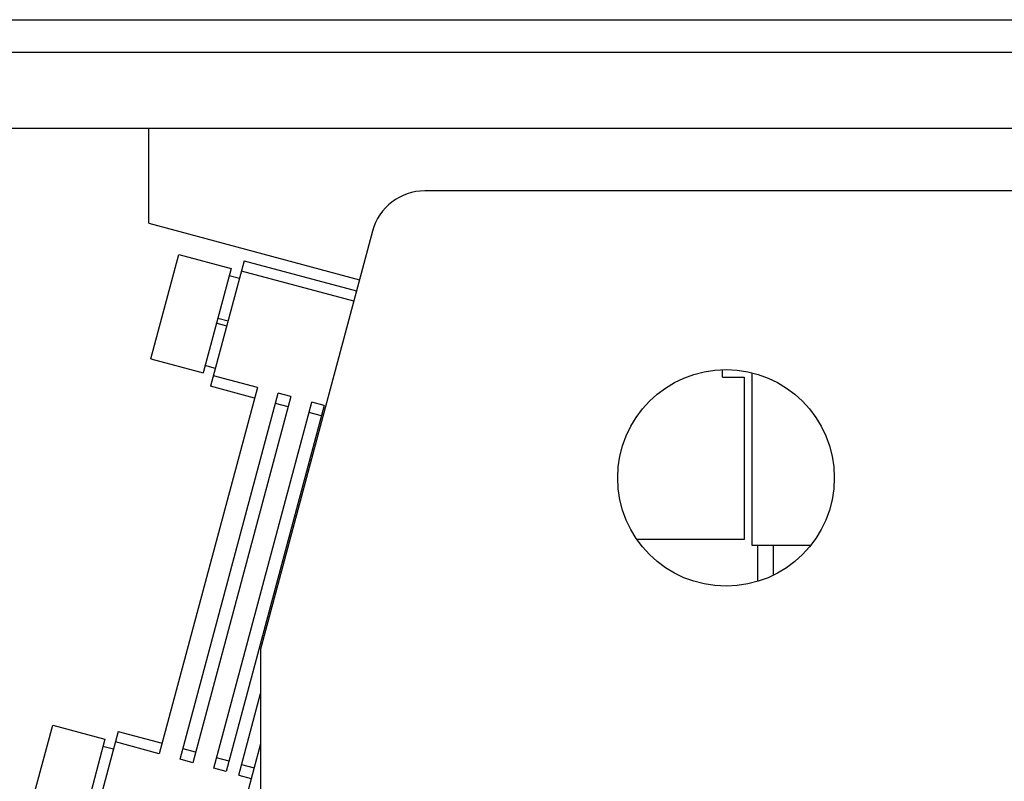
# Model space of a CAD drawing. Header units: millimetres. Extents: x -43833 to -38083, y -3638 to -2112.
# Tile 17 of 114: x -43477 to -43386, y -3144 to -3073. Entities that reach past the tile are written whole.
import ezdxf
from ezdxf.lldxf.tags import DXFTag

# ---------------------------------------------------------------- set-up
doc = ezdxf.new("R2010")
doc.units = ezdxf.units.MM
tags = doc.linetypes.add('CENTER', pattern=[2, 1.25, -0.25, 0.25, -0.25]).pattern_tags.tags
tags[10:11] = [DXFTag(74, 4), DXFTag(75, 0), DXFTag(340, '0'), DXFTag(46, 1.0), DXFTag(50, 0.0), DXFTag(44, 0.0), DXFTag(45, 0.0)]
tags[8:9] = [DXFTag(74, 4), DXFTag(75, 0), DXFTag(340, '0'), DXFTag(46, 1.0), DXFTag(50, 0.0), DXFTag(44, 0.0), DXFTag(45, 0.0)]
tags[6:7] = [DXFTag(74, 4), DXFTag(75, 0), DXFTag(340, '0'), DXFTag(46, 1.0), DXFTag(50, 0.0), DXFTag(44, 0.0), DXFTag(45, 0.0)]
tags[4:5] = [DXFTag(74, 4), DXFTag(75, 0), DXFTag(340, '0'), DXFTag(46, 1.0), DXFTag(50, 0.0), DXFTag(44, 0.0), DXFTag(45, 0.0)]
doc.dimstyles.new('副本 12', dxfattribs={"dimtxt": 12, "dimasz": 6, "dimexe": 1, "dimexo": 1.2, "dimgap": 2, "dimtad": 0, "dimtxsty": 'Standard', "dimblk": 'OPEN30', "dimcen": 0, "dimclrd": 5, "dimclre": 3, "dimclrt": 256, "dimadec": 0, "dimazin": 2, "dimtm": 1e-09, "dimtfac": 0.6, "dimtofl": 0, "dimtmove": 0, "dimatfit": 3, "dimldrblk": 'OPEN30', "dimfxl": 1, "dimtolj": 1, "dimarcsym": 0})

# ---------------------------------------------------------------- blocks, each defined once
blk = doc.blocks.new('_Open30')
at = {"color": 0, "linetype": 'ByBlock', "lineweight": -2}
for p, q in [((-1, 0.268), (0, 0)), ((0, 0), (-1, -0.268)), ((0, 0), (-1, 0))]:
    blk.add_line(p, q, dxfattribs=at)
blk = doc.blocks.new('*D89')
at = {"color": 3, "linetype": 'ByBlock', "lineweight": -2}
for p, q in [((-43533.471, -3076.409), (-43577.855, -3076.409)), ((-43473.471, -3386.422), (-43577.855, -3386.422))]:
    blk.add_line(p, q, dxfattribs=at)
at = {"color": 5, "linetype": 'ByBlock', "lineweight": -2}
for p, q in [((-43576.855, -3082.409), (-43576.855, -3200.416)), ((-43576.855, -3380.422), (-43576.855, -3262.416))]:
    blk.add_line(p, q, dxfattribs=at)
at = {"layer": 'Defpoints', "color": 0, "linetype": 'ByBlock'}
for p in [(-43576.855, -3076.409), (-43532.271, -3076.409), (-43472.271, -3386.422)]:
    blk.add_point(p, dxfattribs=at)
at = {"color": 5, "linetype": 'ByBlock', "lineweight": -2, "xscale": 6, "yscale": 6, "zscale": 6}
for p, rotation in [((-43576.855, -3076.409), 90), ((-43576.855, -3386.422), 270)]:
    blk.add_blockref('_Open30', p, dxfattribs=dict(at, rotation=rotation))
at = {"linetype": 'ByBlock', "insert": (-43576.855, -3231.416), "char_height": 12, "attachment_point": 5, "rotation": 90}
blk.add_mtext('\\A1;310%%P15', dxfattribs=at)

msp = doc.modelspace()

# ---------------------------------------------------------------- linework, layer by layer
at = {"color": 7, "linetype": 'Continuous'}
for p, q in [((-43532.271, -3073.409), (-43252.271, -3073.409)), ((-43532.271, -3083.409), (-43252.271, -3083.409)), ((-43464.954, -3092.209), (-43464.954, -3083.409)), ((-43332.835, -3089.215), (-43439.469, -3089.215)), ((-43464.954, -3092.209), (-43445.504, -3097.421)), ((-43444.298, -3092.921), (-43454.64, -3131.515)), ((-43464.789, -3104.735), (-43462.201, -3095.076)), ((-43462.201, -3095.076), (-43457.371, -3096.37)), ((-43457.371, -3096.37), (-43459.959, -3106.029)), ((-43456.146, -3095.663), (-43459.252, -3107.254)), ((-43456.146, -3095.663), (-43445.777, -3098.441)), ((-43456.586, -3097.305), (-43457.552, -3097.046)), ((-43446.036, -3099.407), (-43456.405, -3096.629)), ((-43458.601, -3100.958), (-43457.635, -3101.217)), ((-43457.764, -3101.7), (-43458.73, -3101.441)), ((-43464.789, -3104.735), (-43459.959, -3106.029)), ((-43458.812, -3105.612), (-43459.778, -3105.353)), ((-43454.937, -3107.375), (-43458.993, -3106.288)), ((-43411.954, -3106.409), (-43411.954, -3105.751)), ((-43411.954, -3106.409), (-43409.954, -3106.409)), ((-43409.954, -3106.409), (-43409.954, -3121.409)), ((-43409.24, -3106.008), (-43409.24, -3121.915)), ((-43454.937, -3107.375), (-43463.995, -3141.182)), ((-43455.195, -3108.341), (-43459.252, -3107.254)), ((-43462.063, -3141.7), (-43453.005, -3107.892)), ((-43451.846, -3108.203), (-43460.904, -3142.01)), ((-43451.846, -3108.203), (-43453.005, -3107.892)), ((-43458.972, -3142.528), (-43449.914, -3108.721)), ((-43448.755, -3109.031), (-43457.813, -3142.839)), ((-43452.104, -3109.169), (-43453.264, -3108.858)), ((-43448.755, -3109.031), (-43449.914, -3108.721)), ((-43449.013, -3109.997), (-43450.173, -3109.687)), ((-43419.798, -3121.409), (-43419.954, -3121.409)), ((-43409.954, -3121.409), (-43419.798, -3121.409)), ((-43409.24, -3121.915), (-43403.794, -3121.915)), ((-43408.74, -3121.915), (-43408.74, -3125.229)), ((-43407.24, -3124.687), (-43407.24, -3121.915)), ((-43454.64, -3131.515), (-43454.64, -3158.215)), ((-43456.654, -3143.149), (-43454.64, -3135.63)), ((-43476.436, -3148.202), (-43473.848, -3138.542)), ((-43473.848, -3138.542), (-43469.018, -3139.836)), ((-43467.793, -3139.129), (-43470.899, -3150.72)), ((-43467.793, -3139.129), (-43463.736, -3140.216)), ((-43469.018, -3139.836), (-43471.606, -3149.496)), ((-43463.995, -3141.182), (-43468.052, -3140.095)), ((-43468.233, -3140.771), (-43469.199, -3140.513)), ((-43460.645, -3141.045), (-43461.805, -3140.734)), ((-43454.64, -3140.267), (-43458.645, -3155.215)), ((-43460.904, -3142.01), (-43462.063, -3141.7)), ((-43457.554, -3141.873), (-43458.714, -3141.562)), ((-43457.813, -3142.839), (-43458.972, -3142.528)), ((-43456.395, -3142.183), (-43455.236, -3142.494)), ((-43456.654, -3143.149), (-43455.495, -3143.46))]:
    msp.add_line(p, q, dxfattribs=at)
at = {"color": 1, "linetype": 'CENTER', "ltscale": 56.896}
msp.add_line((-43532.271, -3076.409), (-43252.271, -3076.409), dxfattribs=at)
at = {"color": 7, "linetype": 'Continuous'}
msp.add_circle((-43411.64, -3115.715), 10, dxfattribs=at)
msp.add_arc((-43439.469, -3094.215), 5, 90, 165, dxfattribs=at)

# ---------------------------------------------------------------- dimensions: what is measured, and where the dimension line sits
at = {"color": 5, "linetype": 'ByBlock'}
dim = msp.add_linear_dim(base=(-43576.855, -3076.409), p1=(-43472.271, -3386.422), p2=(-43532.271, -3076.409), angle=90, text='310%%P15', dimstyle='副本 12', dxfattribs=at)
dim.commit()
dim.dimension.update_dxf_attribs({"geometry": '*D89', "text_midpoint": (-43576.855, -3231.416)})

doc.saveas('drawing.dxf')
